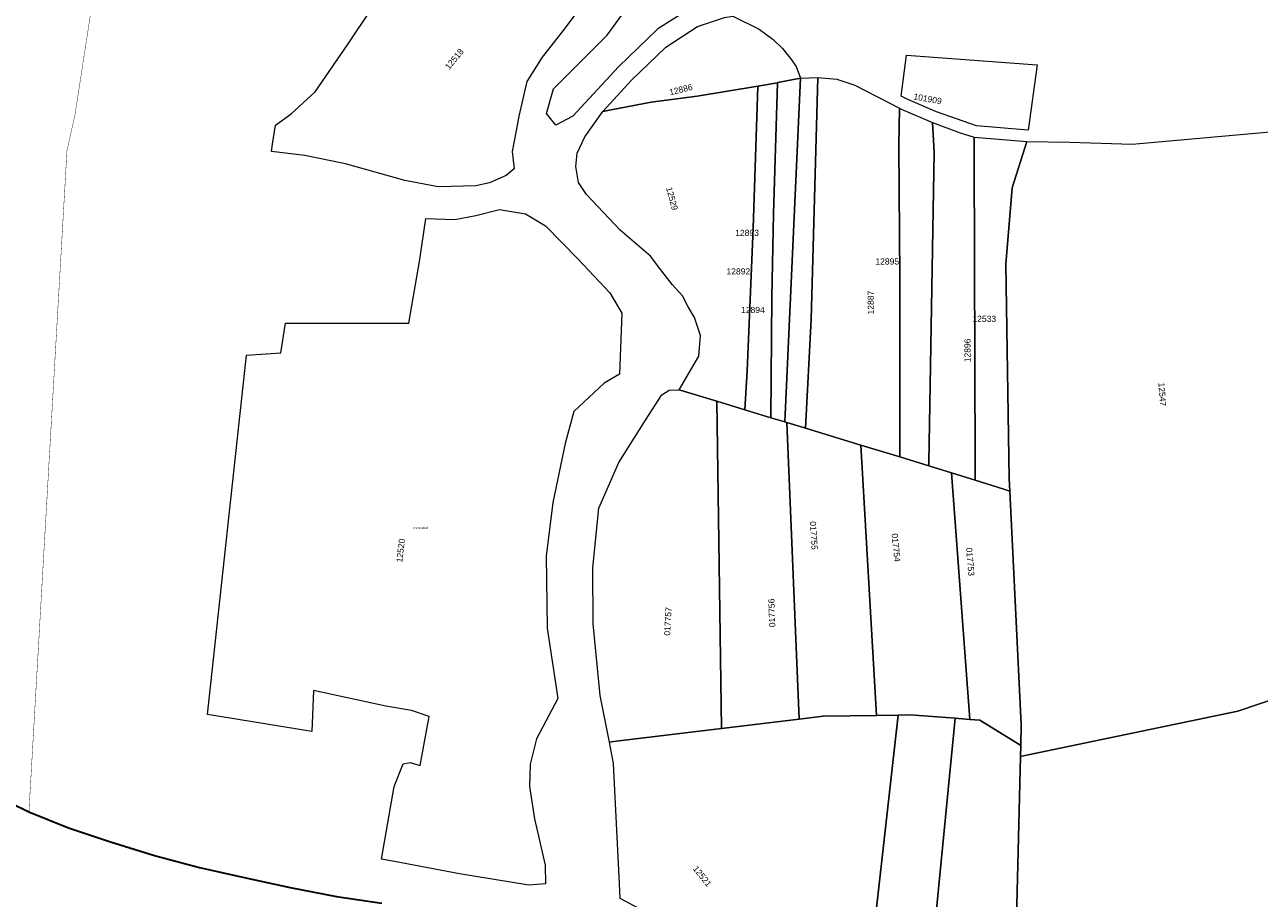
# Model space of a CAD drawing. Header units: metres. Extents: x 347609 to 404409, y 8548087 to 8605413.
# Tile 24 of 50: x 389149 to 389452, y 8578026 to 8578240. Entities that reach past the tile are written whole.
import ezdxf
from ezdxf.enums import TextEntityAlignment as Align

# ---------------------------------------------------------------- set-up
doc = ezdxf.new("R2010")
doc.units = ezdxf.units.M
doc.linetypes.add('ACAD_ISO04W100', pattern=[30, 24, -3, 0, -3])
doc.layers.add('Predios Rurales', color=90, linetype='Continuous')
doc.layers.add('ZR_LIMA_PSAD56_A_WGS84', color=210, linetype='Continuous')
doc.layers.add('Predios Rurales Nombres', color=7, linetype='Continuous', true_color=0xffffff)
doc.layers.add('Red vial nacional', color=242, linetype='Continuous', lineweight=40)
doc.layers.add('Red vial vecinal', color=241, linetype='ACAD_ISO04W100', lineweight=30)
doc.styles.add('ARIAL', font='arial.ttf')
doc.styles.get("Standard").update_dxf_attribs({"font": 'simplex.shx'})

msp = doc.modelspace()

# ---------------------------------------------------------------- linework, layer by layer
at = {"layer": 'Predios Rurales', "lineweight": 15}
for points in [[(389332.88, 8578328.72), (389334.84, 8578249.01), (389315.35, 8578245.97), (389304.08, 8578238.93), (389294.42, 8578229.59), (389283.22, 8578217.5), (389279.01, 8578215.3), (389276.79, 8578218.18), (389278.49, 8578224.22), (389291.68, 8578237.41), (389304.24, 8578254.72), (389312.54, 8578275.92), (389316.65, 8578289.3), (389326.75, 8578325.58)], [(389302.46, 8578220.96), (389292.62, 8578219.03), (389290.63, 8578218.65), (389297.64, 8578226.31), (389306.07, 8578234.41), (389313.85, 8578239.5), (389320.47, 8578241.75), (389322.53, 8578242), (389328.97, 8578238.85), (389332.44, 8578236.34), (389334.69, 8578234.09), (389336.68, 8578231.65), (389338.03, 8578229.65), (389339.12, 8578226.85), (389333.6, 8578225.73), (389333.46, 8578225.71), (389328.64, 8578224.89), (389313.72, 8578222.44)], [(389365.2, 8578232.5), (389397.21, 8578230.07), (389395.02, 8578214.03), (389382.38, 8578215.1), (389372.56, 8578218.52), (389365.45, 8578221.61), (389363.84, 8578222.43)], [(389326.07, 8578154.99), (389327.49, 8578189.99), (389328.64, 8578224.89), (389333.46, 8578225.71), (389332.51, 8578193.52), (389332.12, 8578173.06), (389331.88, 8578143.48), (389325.49, 8578145.43)], [(389332.51, 8578193.52), (389333.46, 8578225.71), (389333.6, 8578225.73), (389339.12, 8578226.85), (389335.28, 8578142.45), (389331.88, 8578143.48), (389332.12, 8578173.06)], [(389335.28, 8578142.45), (389339.12, 8578226.85), (389343.36, 8578226.98), (389341.77, 8578167.59), (389340.35, 8578140.9), (389340.11, 8578140.97), (389335.77, 8578142.3)], [(389341.77, 8578167.59), (389343.36, 8578226.98), (389348.08, 8578226.6), (389352.51, 8578225.1), (389363.45, 8578219.49), (389363.25, 8578210.25), (389363.51, 8578177.88), (389363.51, 8578133.85), (389353.94, 8578136.76), (389340.35, 8578140.9)], [(389294.81, 8578189.54), (389286.58, 8578198.29), (389284.65, 8578201.25), (389284, 8578205.11), (389284.26, 8578208.45), (389286.19, 8578212.44), (389290.63, 8578218.65), (389292.62, 8578219.03), (389302.46, 8578220.96), (389313.72, 8578222.44), (389328.64, 8578224.89), (389327.49, 8578189.99), (389326.07, 8578154.99), (389325.49, 8578145.43), (389318.55, 8578147.54), (389309.55, 8578150.28), (389309.35, 8578150.34), (389314.14, 8578158.57), (389314.56, 8578163.68), (389313.08, 8578168.11), (389311.53, 8578170.69), (389310.12, 8578173.39), (389307.67, 8578176.09), (389305.1, 8578179.44), (389302.27, 8578183.17)], [(389363.51, 8578177.88), (389363.25, 8578210.25), (389363.45, 8578219.49), (389364.26, 8578219.08), (389371.53, 8578215.91), (389371.96, 8578208.65), (389370.68, 8578132.47), (389370.68, 8578131.67), (389363.51, 8578133.85)], [(389371.53, 8578215.91), (389378.35, 8578213.42), (389381.81, 8578212.34), (389381.8, 8578207.68), (389382.01, 8578131.95), (389382.03, 8578128.12), (389376.22, 8578129.94), (389370.68, 8578131.67), (389370.68, 8578132.47), (389371.96, 8578208.65)], [(389390.54, 8578125.46), (389390.39, 8578128.53), (389389.56, 8578181.2), (389391.1, 8578199.91), (389394.69, 8578211.25), (389405.3, 8578211.14), (389420.56, 8578210.6), (389458.13, 8578213.97), (389474.81, 8578150.52), (389486.85, 8578085.08), (389446.51, 8578071.45), (389393.51, 8578060.39), (389393.13, 8578060.31), (389393.2, 8578063.06), (389393.33, 8578068.22)], [(389382.01, 8578131.95), (389381.8, 8578207.68), (389381.81, 8578212.34), (389394.69, 8578211.25), (389391.1, 8578199.91), (389389.56, 8578181.2), (389390.39, 8578128.53), (389390.54, 8578125.46), (389389.04, 8578125.93), (389382.03, 8578128.12)], [(389193.5, 8578070.62), (389203.1, 8578158.84), (389211.49, 8578159.44), (389212.69, 8578166.65), (389242.99, 8578166.66), (389245.68, 8578182.31), (389247.15, 8578192.34), (389254.24, 8578192.1), (389259.39, 8578193.08), (389265.24, 8578194.56), (389271.64, 8578193.49), (389276.49, 8578190.54), (389284.48, 8578182.48), (389292.31, 8578174.11), (389295.23, 8578169.1), (389294.68, 8578154.2), (389290.96, 8578151.95), (389283.51, 8578144.99), (389281.34, 8578137.12), (389278.35, 8578122.63), (389276.69, 8578109.47), (389276.92, 8578091.86), (389279.53, 8578074.59), (389274.27, 8578064.65), (389272.75, 8578058.41), (389272.6, 8578052.94), (389273.82, 8578045.03), (389276.4, 8578033.63), (389276.55, 8578029.07), (389272.45, 8578028.76), (389255.42, 8578031.5), (389239.46, 8578034.54), (389236.27, 8578035.15), (389239.31, 8578052.94), (389241.59, 8578058.56), (389243.26, 8578058.87), (389245.7, 8578058.11), (389247.98, 8578070.12), (389243.57, 8578071.64), (389237.34, 8578072.7), (389219.55, 8578076.51), (389219.1, 8578066.47)], [(389289.59, 8578121.27), (389294.51, 8578132.51), (389301.03, 8578142.84), (389305.08, 8578149.11), (389306.92, 8578150.24), (389309.35, 8578150.34), (389309.55, 8578150.28), (389318.55, 8578147.54), (389319.72, 8578067.18), (389293.22, 8578063.97), (389292.19, 8578063.85), (389289.95, 8578075.32), (389288.18, 8578092.9), (389288.11, 8578106.62)], [(389319.72, 8578067.18), (389318.55, 8578147.54), (389325.49, 8578145.43), (389331.88, 8578143.48), (389335.28, 8578142.45), (389335.77, 8578142.3), (389338.78, 8578069.48)], [(389338.78, 8578069.48), (389335.77, 8578142.3), (389340.11, 8578140.97), (389340.35, 8578140.9), (389353.94, 8578136.76), (389357.76, 8578070.4), (389344.71, 8578070.2)], [(389357.76, 8578070.4), (389353.94, 8578136.76), (389363.51, 8578133.85), (389370.68, 8578131.67), (389376.22, 8578129.94), (389380.74, 8578069.45), (389377.15, 8578069.71), (389366.03, 8578070.52), (389363.15, 8578070.48)], [(389380.74, 8578069.45), (389376.22, 8578129.94), (389382.03, 8578128.12), (389389.04, 8578125.93), (389390.54, 8578125.46), (389393.33, 8578068.22), (389393.2, 8578063.06), (389390.88, 8578064.49), (389383.16, 8578069.27)], [(389292.19, 8578063.85), (389293.22, 8578063.97), (389319.72, 8578067.18), (389338.78, 8578069.48), (389344.71, 8578070.2), (389357.76, 8578070.4), (389363.15, 8578070.48), (389353.8, 8577987.54), (389348.6, 8577990.96), (389338.37, 8577999.93), (389326.24, 8578008.67), (389295.03, 8578025.42), (389294.88, 8578025.5), (389294.71, 8578029.11), (389293.22, 8578058.62)], [(389353.8, 8577987.54), (389363.15, 8578070.48), (389366.03, 8578070.52), (389377.15, 8578069.71), (389368.28, 8577979.21), (389368.26, 8577979.01), (389364.27, 8577980.66)], [(389368.26, 8577979.01), (389368.28, 8577979.21), (389377.15, 8578069.71), (389380.74, 8578069.45), (389383.16, 8578069.27), (389390.88, 8578064.49), (389393.2, 8578063.06), (389393.13, 8578060.31), (389390.79, 8577964.3), (389390.79, 8577964.1), (389382.03, 8577973.3)]]:
    msp.add_lwpolyline(points, close=True, dxfattribs=at)
for points in [[(389288.73, 8578249.04), (389280.52, 8578238.13), (389275.68, 8578232), (389271.94, 8578226.04), (389269.99, 8578217.52), (389269.13, 8578213.1), (389268.31, 8578208.86), (389268.8, 8578204.56), (389266.83, 8578202.96), (389262.74, 8578201.17), (389259.4, 8578200.4), (389250.18, 8578200.14), (389241.98, 8578201.68), (389227.38, 8578205.78), (389217.39, 8578207.83), (389209.19, 8578208.86), (389209.44, 8578210.65), (389210.21, 8578215.27), (389214.06, 8578218.08), (389219.95, 8578223.47), (389227.89, 8578235), (389239.68, 8578252.69)], [(389505.07, 8577958.62), (389448.88, 8577950.25), (389432.32, 8577949.88), (389415.8, 8577950.55), (389402.91, 8577954.61), (389391.31, 8577963.55), (389390.79, 8577964.1), (389390.79, 8577964.3), (389393.13, 8578060.31), (389393.51, 8578060.39), (389446.51, 8578071.45), (389486.85, 8578085.08)]]:
    msp.add_lwpolyline(points, dxfattribs=at)
at = {"layer": 'Red vial nacional', "lineweight": 30, "transparency": 33554623}
msp.add_lwpolyline([(389140.38, 8578051.28), (389149.66, 8578046.73), (389159.41, 8578042.84), (389169.69, 8578039.4), (389180.51, 8578036.03), (389191.55, 8578033.05), (389202.54, 8578030.6), (389213.8, 8578028.2), (389225.15, 8578025.99), (389236.36, 8578024.34)], dxfattribs=at)
at = {"layer": 'Red vial vecinal', "lineweight": 15, "transparency": 33554687, "const_width": 0.1}
msp.add_lwpolyline([(389165, 8578244), (389163, 8578231), (389161, 8578218), (389159, 8578209), (389149.66, 8578046.73)], dxfattribs=at)
msp.add_lwpolyline([(389165, 8578244), (389163, 8578231), (389161, 8578218), (389159, 8578209), (389149.66, 8578046.73)], dxfattribs=at)
at = {"layer": 'ZR_LIMA_PSAD56_A_WGS84', "linetype": 'Continuous', "lineweight": 15, "flags": 128}
msp.add_lwpolyline([(389271.64, 8578193.49), (389276.49, 8578190.54), (389284.48, 8578182.48), (389292.31, 8578174.11), (389295.23, 8578169.1), (389294.68, 8578154.2), (389290.96, 8578151.95), (389283.51, 8578144.99), (389281.34, 8578137.12), (389278.35, 8578122.63), (389276.69, 8578109.47), (389276.92, 8578091.86), (389279.53, 8578074.59), (389274.27, 8578064.65), (389272.75, 8578058.41), (389272.6, 8578052.94), (389273.82, 8578045.03), (389276.4, 8578033.63), (389276.55, 8578029.07), (389272.45, 8578028.76), (389255.42, 8578031.5), (389239.46, 8578034.54), (389236.27, 8578035.15), (389239.31, 8578052.94), (389241.59, 8578058.56), (389243.26, 8578058.87), (389245.7, 8578058.11), (389247.98, 8578070.12), (389243.57, 8578071.64), (389237.34, 8578072.7), (389219.55, 8578076.51), (389219.1, 8578066.47), (389193.5, 8578070.62), (389203.1, 8578158.84), (389211.49, 8578159.44), (389212.69, 8578166.65), (389242.99, 8578166.66), (389245.68, 8578182.31), (389247.15, 8578192.34), (389254.24, 8578192.1), (389259.39, 8578193.08), (389265.24, 8578194.56), (389271.64, 8578193.49)], close=True, dxfattribs=at)

# ---------------------------------------------------------------- texts
at = {"layer": 'Predios Rurales Nombres', "color": 251, "true_color": 0x636466, "style": 'ARIAL'}
for s, rotation, p in [('12518', 50.6135, (389253.2, 8578228.51)), ('12886', 13.8293, (389307.22, 8578222.16)), ('101909', -10.111, (389366.7, 8578221.18)), ('12529', -74.8502, (389305.66, 8578199.77)), ('12887', 90.35, (389357.59, 8578168.83)), ('12896', 89.9392, (389381.33, 8578157.08)), ('12547', -85.8552, (389426.56, 8578152.03)), ('017755', -86.4319, (389340.98, 8578117.98)), ('12520', 83.3556, (389241.79, 8578107.85)), ('017754', -84.305, (389361.06, 8578114.96)), ('017753', -85.1215, (389379.34, 8578111.51)), ('017756', 91.9038, (389333.4, 8578092.11)), ('017757', 86.6702, (389307.55, 8578089.92)), ('12521', -51.2318, (389312.25, 8578032.46))]:
    msp.add_text(s, height=1.5, rotation=rotation, dxfattribs=at).set_placement(p, align=Align.BOTTOM_LEFT)
for s, p in [('12893', (389323.1, 8578187.65)), ('12892', (389320.95, 8578178.19)), ('12895', (389357.52, 8578180.63)), ('12894', (389324.53, 8578168.73)), ('12533', (389381.35, 8578166.55))]:
    msp.add_text(s, height=1.5, dxfattribs=at).set_placement(p, align=Align.BOTTOM_LEFT)
at = {"layer": 'ZR_LIMA_PSAD56_A_WGS84', "color": 0, "lineweight": 0, "insert": (389244.08, 8578116.16), "char_height": 0.5, "width": 3.1433, "attachment_point": 7}
msp.add_mtext('\\fMS Shell Dlg 2|i0|b0;\\H0.515938;P17020033', dxfattribs=at)

doc.saveas('drawing.dxf')
